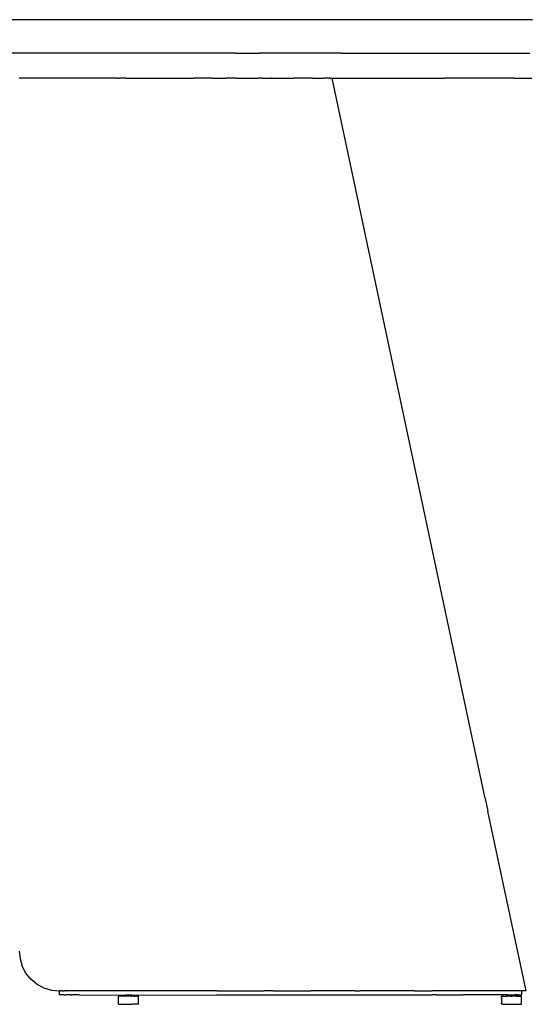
# Model space of a CAD drawing. Extents: x -1328 to 1072, y -1371 to 883.
# Tile 15 of 23: x 292 to 673, y -1371 to -632. Entities that reach past the tile are written whole.
import ezdxf

# ---------------------------------------------------------------- set-up
doc = ezdxf.new("R2010")
doc.units = 0
doc.layers.get('0').update_dxf_attribs({"linetype": 'CONTINUOUS'})

msp = doc.modelspace()

# ---------------------------------------------------------------- linework, layer by layer
for p, q in [((472.03, -631.66), (-727.99, -631.66)), ((576.22, -631.66), (472.03, -631.66)), ((677.24, -631.66), (576.22, -631.66)), ((372.02, -656.66), (-627.98, -656.66)), ((454.71, -656.66), (372.02, -656.66)), ((454.71, -656.66), (472.03, -656.66)), ((534.58, -656.66), (472.03, -656.66)), ((534.58, -656.66), (576.22, -656.66)), ((576.22, -656.66), (608.92, -656.66)), ((608.92, -656.66), (675.18, -656.66)), ((365.82, -675.66), (292.02, -675.66)), ((365.82, -675.66), (366.7, -675.66)), ((372.02, -675.66), (366.7, -675.66)), ((372.02, -675.66), (404.03, -675.66)), ((404.03, -675.66), (422.7, -675.66)), ((431.78, -675.66), (422.7, -675.66)), ((436.71, -675.66), (431.78, -675.66)), ((436.71, -675.66), (447.09, -675.66)), ((447.17, -675.66), (447.09, -675.66)), ((454.91, -675.66), (447.17, -675.66)), ((454.91, -675.66), (456.1, -675.66)), ((456.1, -675.66), (471.82, -675.66)), ((474.33, -675.66), (471.82, -675.66)), ((474.33, -675.66), (474.37, -675.66)), ((474.37, -675.66), (481.02, -675.66)), ((481.17, -675.66), (481.02, -675.66)), ((481.17, -675.66), (487.36, -675.66)), ((487.36, -675.66), (497.92, -675.66)), ((497.92, -675.66), (497.95, -675.66)), ((500.97, -675.66), (497.95, -675.66)), ((512.08, -675.66), (500.97, -675.66)), ((512.08, -675.66), (520.26, -675.66)), ((525.22, -675.66), (520.26, -675.66)), ((525.22, -675.66), (526.71, -675.66)), ((526.71, -675.66), (536.96, -675.66)), ((641.61, -1216.21), (526.71, -675.66)), ((536.96, -675.66), (611.47, -675.66)), ((663.21, -675.66), (611.47, -675.66)), ((663.21, -675.66), (663.24, -675.66)), ((663.24, -675.66), (676.78, -675.66)), ((641.61, -1216.21), (643.62, -1225.66)), ((672.31, -1360.66), (643.62, -1225.66)), ((292.02, -1330.66), (292.59, -1336.46)), ((292.59, -1336.46), (294.27, -1342.05)), ((297, -1347.21), (294.27, -1342.05)), ((300.7, -1351.76), (297, -1347.21)), ((305.23, -1355.52), (300.7, -1351.76)), ((305.23, -1355.52), (310.43, -1358.32)), ((310.43, -1358.32), (316.1, -1360.07)), ((316.1, -1360.07), (322.02, -1360.66)), ((322.02, -1360.66), (322.02, -1363.66)), ((322.27, -1360.66), (322.02, -1360.66)), ((322.27, -1363.66), (322.02, -1363.66)), ((322.27, -1360.66), (322.98, -1360.66)), ((322.98, -1363.66), (322.27, -1363.66)), ((324.08, -1360.66), (322.98, -1360.66)), ((324.08, -1363.66), (322.98, -1363.66)), ((324.08, -1360.66), (325.45, -1360.66)), ((325.48, -1363.66), (324.08, -1363.66)), ((327.02, -1360.66), (325.45, -1360.66)), ((325.48, -1363.66), (327.02, -1363.66)), ((327.02, -1360.66), (327.37, -1360.66)), ((327.98, -1363.66), (327.02, -1363.66)), ((380.14, -1360.66), (327.37, -1360.66)), ((327.98, -1363.66), (328.04, -1363.66)), ((330.04, -1363.66), (328.04, -1363.66)), ((330.08, -1363.66), (330.04, -1363.66)), ((330.08, -1363.66), (331.12, -1363.66)), ((331.12, -1363.66), (331.18, -1363.66)), ((331.98, -1363.66), (331.18, -1363.66)), ((331.98, -1363.66), (332.02, -1363.66)), ((332.87, -1363.66), (332.02, -1363.66)), ((332.87, -1363.66), (332.92, -1363.66)), ((334.62, -1363.66), (332.92, -1363.66)), ((334.66, -1363.66), (334.62, -1363.66)), ((334.7, -1363.66), (334.66, -1363.66)), ((336.91, -1363.66), (334.7, -1363.66)), ((336.91, -1363.66), (371.02, -1363.78)), ((366.57, -1364.66), (366.53, -1364.66)), ((366.53, -1370.25), (366.53, -1364.66)), ((366.62, -1364.66), (366.57, -1364.66)), ((366.79, -1364.66), (366.62, -1364.66)), ((366.85, -1364.66), (366.79, -1364.66)), ((366.89, -1364.66), (366.85, -1364.66)), ((367.18, -1364.66), (366.89, -1364.66)), ((367.27, -1364.66), (367.18, -1364.66)), ((367.33, -1364.66), (367.27, -1364.66)), ((367.73, -1364.66), (367.33, -1364.66)), ((367.85, -1364.66), (367.73, -1364.66)), ((368.42, -1364.66), (367.85, -1364.66)), ((368.58, -1364.66), (368.42, -1364.66)), ((369.25, -1364.66), (368.58, -1364.66)), ((369.43, -1364.66), (369.25, -1364.66)), ((370.19, -1364.66), (369.43, -1364.66)), ((370.39, -1364.66), (370.19, -1364.66)), ((371.02, -1364.66), (370.39, -1364.66)), ((371.02, -1363.66), (371.03, -1363.75)), ((371.02, -1363.78), (371.05, -1363.74)), ((371.03, -1363.75), (371.02, -1363.78)), ((371.02, -1364.66), (371.02, -1363.78)), ((371.08, -1364.66), (371.02, -1364.66)), ((371.08, -1363.75), (371.03, -1363.75)), ((371.05, -1363.74), (371.08, -1363.72)), ((371.08, -1363.72), (371.14, -1363.7)), ((371.08, -1363.75), (371.11, -1363.74)), ((371.22, -1364.61), (371.08, -1364.66)), ((371.22, -1364.66), (371.08, -1364.66)), ((371.11, -1363.74), (371.14, -1363.7)), ((371.14, -1363.7), (371.16, -1363.67)), ((371.14, -1363.7), (371.19, -1363.73)), ((371.19, -1363.66), (371.16, -1363.67)), ((371.19, -1363.73), (371.25, -1363.72)), ((371.25, -1364.59), (371.22, -1364.61)), ((371.26, -1364.66), (371.22, -1364.66)), ((371.25, -1363.72), (371.32, -1363.73)), ((371.28, -1364.59), (371.25, -1364.59)), ((371.31, -1364.66), (371.26, -1364.66)), ((371.31, -1364.58), (371.28, -1364.59)), ((371.31, -1364.58), (371.37, -1364.52)), ((371.5, -1364.66), (371.31, -1364.66)), ((371.38, -1363.7), (371.32, -1363.73)), ((371.49, -1364.48), (371.37, -1364.52)), ((371.45, -1363.7), (371.38, -1363.7)), ((371.48, -1363.67), (371.45, -1363.7)), ((371.53, -1363.66), (371.48, -1363.67)), ((371.55, -1364.37), (371.49, -1364.39)), ((371.49, -1364.39), (371.5, -1364.44)), ((371.5, -1364.44), (371.49, -1364.48)), ((371.56, -1364.66), (371.5, -1364.66)), ((371.53, -1363.66), (371.56, -1363.66)), ((371.56, -1364.34), (371.55, -1364.37)), ((371.56, -1363.66), (371.64, -1363.67)), ((371.61, -1364.31), (371.56, -1364.34)), ((371.62, -1364.66), (371.56, -1364.66)), ((371.88, -1364.66), (371.62, -1364.66)), ((371.67, -1363.69), (371.64, -1363.67)), ((371.67, -1363.69), (371.75, -1363.72)), ((371.9, -1363.66), (371.75, -1363.72)), ((371.95, -1364.66), (371.88, -1364.66)), ((371.9, -1363.66), (371.95, -1363.7)), ((371.95, -1363.7), (372, -1363.7)), ((372.03, -1364.66), (371.95, -1364.66)), ((372, -1363.7), (372.05, -1363.72)), ((372.31, -1364.66), (372.03, -1364.66)), ((372.05, -1363.72), (372.08, -1363.73)), ((372.08, -1363.73), (372.16, -1363.72)), ((372.11, -1363.66), (372.19, -1363.66)), ((372.16, -1363.72), (372.22, -1363.72)), ((372.19, -1363.66), (372.22, -1363.67)), ((372.22, -1363.67), (372.22, -1363.72)), ((372.22, -1363.72), (372.3, -1363.72)), ((372.3, -1363.72), (372.34, -1363.71)), ((372.34, -1364.66), (372.31, -1364.66)), ((372.34, -1363.71), (372.38, -1363.75)), ((372.43, -1364.66), (372.34, -1364.66)), ((372.43, -1363.73), (372.38, -1363.75)), ((372.43, -1363.73), (372.46, -1363.74)), ((372.54, -1364.66), (372.43, -1364.66)), ((372.46, -1363.74), (372.5, -1363.78)), ((372.46, -1363.74), (372.53, -1363.76)), ((372.56, -1363.8), (372.5, -1363.78)), ((372.53, -1363.76), (372.6, -1363.78)), ((372.88, -1364.66), (372.54, -1364.66)), ((372.62, -1363.78), (372.56, -1363.8)), ((372.6, -1363.78), (372.62, -1363.75)), ((372.68, -1363.77), (372.62, -1363.75)), ((372.66, -1363.79), (372.62, -1363.78)), ((372.68, -1363.77), (372.66, -1363.79)), ((372.68, -1363.77), (372.73, -1363.71)), ((372.74, -1363.75), (372.68, -1363.77)), ((372.73, -1363.71), (372.77, -1363.66)), ((372.74, -1363.75), (372.8, -1363.76)), ((372.77, -1363.66), (372.86, -1363.66)), ((372.8, -1363.76), (372.84, -1363.78)), ((372.89, -1363.76), (372.84, -1363.78)), ((372.86, -1363.66), (372.9, -1363.68)), ((372.98, -1364.66), (372.88, -1364.66)), ((372.89, -1363.76), (372.92, -1363.77)), ((372.9, -1363.68), (372.95, -1363.67)), ((372.98, -1363.75), (372.92, -1363.77)), ((372.95, -1363.67), (372.98, -1363.69)), ((372.98, -1363.69), (372.98, -1363.75)), ((372.98, -1363.69), (373.03, -1363.69)), ((373.45, -1364.66), (372.98, -1364.66)), ((373.06, -1363.73), (373.03, -1363.69)), ((373.12, -1363.72), (373.06, -1363.73)), ((373.12, -1363.72), (373.27, -1363.75)), ((373.33, -1363.71), (373.27, -1363.75)), ((373.32, -1363.8), (373.27, -1363.75)), ((373.37, -1363.78), (373.32, -1363.8)), ((373.33, -1363.71), (373.36, -1363.75)), ((373.38, -1363.71), (373.36, -1363.75)), ((373.44, -1363.74), (373.37, -1363.78)), ((373.38, -1363.71), (373.43, -1363.69)), ((373.43, -1363.69), (373.49, -1363.72)), ((373.44, -1363.74), (373.49, -1363.72)), ((373.57, -1364.66), (373.45, -1364.66)), ((373.49, -1363.72), (373.53, -1363.71)), ((373.57, -1363.72), (373.49, -1363.72)), ((373.53, -1363.71), (373.59, -1363.66)), ((373.62, -1363.73), (373.57, -1363.72)), ((374.17, -1364.66), (373.57, -1364.66)), ((373.59, -1363.66), (373.7, -1363.68)), ((373.62, -1363.73), (373.68, -1363.73)), ((373.68, -1363.73), (373.71, -1363.81)), ((373.7, -1363.68), (373.78, -1363.7)), ((373.79, -1363.78), (373.71, -1363.81)), ((373.78, -1363.7), (373.86, -1363.69)), ((373.81, -1363.82), (373.79, -1363.78)), ((373.88, -1363.8), (373.81, -1363.82)), ((373.86, -1363.69), (373.89, -1363.69)), ((373.96, -1363.75), (373.88, -1363.8)), ((373.89, -1363.69), (373.94, -1363.72)), ((373.94, -1363.72), (373.99, -1363.74)), ((373.96, -1363.75), (373.99, -1363.74)), ((373.99, -1363.74), (374.02, -1363.75)), ((374.07, -1363.75), (374.02, -1363.75)), ((374.11, -1363.77), (374.07, -1363.75)), ((374.16, -1363.78), (374.11, -1363.77)), ((374.23, -1363.76), (374.16, -1363.78)), ((374.28, -1364.66), (374.17, -1364.66)), ((374.26, -1363.76), (374.23, -1363.76)), ((374.31, -1363.7), (374.26, -1363.76)), ((374.6, -1364.66), (374.28, -1364.66)), ((374.31, -1363.7), (374.37, -1363.72)), ((374.37, -1363.72), (374.41, -1363.73)), ((374.46, -1363.69), (374.41, -1363.73)), ((374.46, -1363.66), (374.52, -1363.68)), ((374.46, -1363.66), (374.46, -1363.69)), ((374.52, -1363.68), (374.55, -1363.66)), ((374.55, -1363.66), (374.59, -1363.66)), ((374.59, -1363.66), (374.65, -1363.68)), ((374.67, -1364.66), (374.6, -1364.66)), ((374.65, -1363.68), (374.73, -1363.67)), ((374.77, -1364.66), (374.67, -1364.66)), ((374.73, -1363.67), (374.78, -1363.72)), ((374.82, -1364.66), (374.77, -1364.66)), ((374.78, -1363.72), (374.83, -1363.7)), ((374.88, -1364.66), (374.82, -1364.66)), ((374.83, -1363.7), (374.94, -1363.7)), ((374.88, -1364.66), (374.98, -1364.66)), ((374.94, -1363.7), (374.96, -1363.66)), ((374.96, -1363.66), (375.03, -1363.68)), ((375.08, -1364.66), (374.98, -1364.66)), ((375.03, -1363.68), (375.12, -1363.67)), ((375.17, -1364.66), (375.08, -1364.66)), ((375.18, -1363.66), (375.12, -1363.67)), ((375.12, -1363.67), (375.15, -1363.72)), ((375.21, -1363.72), (375.15, -1363.72)), ((375.25, -1364.66), (375.17, -1364.66)), ((375.18, -1363.66), (375.27, -1363.66)), ((375.27, -1363.71), (375.21, -1363.72)), ((375.34, -1364.66), (375.25, -1364.66)), ((375.36, -1363.69), (375.27, -1363.71)), ((375.44, -1364.66), (375.34, -1364.66)), ((375.36, -1363.69), (375.39, -1363.69)), ((375.39, -1363.69), (375.44, -1363.7)), ((375.44, -1363.7), (375.48, -1363.72)), ((375.73, -1364.66), (375.44, -1364.66)), ((375.48, -1363.72), (375.59, -1363.76)), ((375.66, -1363.69), (375.59, -1363.76)), ((375.76, -1363.72), (375.66, -1363.69)), ((375.77, -1364.66), (375.73, -1364.66)), ((375.82, -1363.74), (375.76, -1363.72)), ((375.86, -1364.66), (375.77, -1364.66)), ((375.86, -1363.73), (375.82, -1363.74)), ((375.86, -1363.73), (375.91, -1363.77)), ((375.95, -1364.66), (375.86, -1364.66)), ((375.91, -1363.77), (375.94, -1363.78)), ((375.94, -1363.78), (375.99, -1363.8)), ((375.95, -1364.66), (376.23, -1364.66)), ((376.06, -1363.75), (375.99, -1363.8)), ((376.09, -1363.75), (376.06, -1363.75)), ((376.14, -1363.78), (376.09, -1363.75)), ((376.17, -1363.79), (376.14, -1363.78)), ((376.17, -1363.79), (376.24, -1363.82)), ((376.3, -1364.66), (376.23, -1364.66)), ((376.24, -1363.82), (376.29, -1363.78)), ((376.29, -1363.78), (376.34, -1363.81)), ((376.37, -1364.66), (376.3, -1364.66)), ((376.34, -1363.81), (376.38, -1363.82)), ((376.59, -1364.66), (376.37, -1364.66)), ((376.38, -1363.82), (376.43, -1363.81)), ((376.48, -1363.79), (376.43, -1363.81)), ((376.43, -1363.81), (376.48, -1363.84)), ((376.43, -1363.81), (376.43, -1363.87)), ((376.43, -1363.87), (376.47, -1363.91)), ((376.47, -1363.66), (376.46, -1363.72)), ((376.48, -1363.69), (376.46, -1363.72)), ((376.48, -1363.69), (376.46, -1363.75)), ((376.46, -1363.72), (376.46, -1363.75)), ((376.46, -1363.75), (376.48, -1363.79)), ((376.47, -1363.91), (376.48, -1363.94)), ((376.47, -1363.91), (376.54, -1363.94)), ((376.49, -1363.66), (376.48, -1363.69)), ((376.48, -1363.84), (440.02, -1363.66)), ((376.48, -1363.79), (376.48, -1363.84)), ((376.48, -1363.94), (376.52, -1363.97)), ((376.55, -1363.66), (376.49, -1363.66)), ((376.52, -1363.97), (376.52, -1364.02)), ((376.52, -1364.02), (376.54, -1364.06)), ((376.61, -1363.95), (376.54, -1363.94)), ((376.54, -1364.06), (376.6, -1364.07)), ((376.64, -1364.66), (376.59, -1364.66)), ((376.6, -1364.07), (376.66, -1364.08)), ((376.63, -1363.97), (376.61, -1363.95)), ((376.63, -1363.97), (376.7, -1363.97)), ((376.69, -1364.66), (376.64, -1364.66)), ((376.66, -1364.08), (376.7, -1364.07)), ((376.74, -1364.66), (376.69, -1364.66)), ((376.75, -1364), (376.7, -1363.97)), ((376.82, -1364.66), (376.74, -1364.66)), ((376.75, -1364), (376.78, -1364.04)), ((376.75, -1364.09), (376.8, -1364.14)), ((376.78, -1364.04), (376.8, -1364.06)), ((376.8, -1364.06), (376.83, -1364.11)), ((376.8, -1364.14), (376.88, -1364.17)), ((376.88, -1364.66), (376.82, -1364.66)), ((376.89, -1364.08), (376.83, -1364.11)), ((376.93, -1364.22), (376.88, -1364.17)), ((377.01, -1364.66), (376.88, -1364.66)), ((376.91, -1364.12), (376.89, -1364.08)), ((376.96, -1364.13), (376.91, -1364.12)), ((376.96, -1364.19), (376.93, -1364.22)), ((376.96, -1364.13), (377.02, -1364.16)), ((376.97, -1364.23), (376.96, -1364.19)), ((376.98, -1364.33), (376.96, -1364.42)), ((376.96, -1364.42), (377.01, -1364.66)), ((377.02, -1364.25), (376.97, -1364.23)), ((376.99, -1364.28), (376.98, -1364.33)), ((377.02, -1364.25), (376.99, -1364.28)), ((377.04, -1364.66), (377.01, -1364.66)), ((377.02, -1364.16), (377.02, -1364.25)), ((377.85, -1364.66), (377.04, -1364.66)), ((377.91, -1364.66), (377.85, -1364.66)), ((378, -1364.66), (377.91, -1364.66)), ((378.05, -1364.66), (378, -1364.66)), ((378.15, -1364.66), (378.05, -1364.66)), ((378.25, -1364.66), (378.15, -1364.66)), ((378.34, -1364.66), (378.25, -1364.66)), ((378.34, -1364.66), (378.74, -1364.66)), ((378.79, -1364.66), (378.74, -1364.66)), ((378.97, -1364.66), (378.79, -1364.66)), ((379.05, -1364.66), (378.97, -1364.66)), ((379.22, -1364.66), (379.05, -1364.66)), ((379.62, -1364.66), (379.22, -1364.66)), ((379.77, -1364.66), (379.62, -1364.66)), ((379.99, -1364.66), (379.77, -1364.66)), ((380.32, -1364.66), (379.99, -1364.66)), ((408.61, -1360.66), (380.14, -1360.66)), ((380.32, -1364.66), (380.44, -1364.66)), ((380.44, -1364.66), (380.5, -1364.66)), ((380.5, -1364.66), (380.61, -1364.66)), ((380.61, -1364.66), (380.86, -1364.66)), ((380.96, -1364.66), (380.86, -1364.66)), ((381, -1364.66), (380.96, -1364.66)), ((381.08, -1364.66), (381, -1364.66)), ((381.25, -1364.66), (381.08, -1364.66)), ((381.31, -1364.66), (381.25, -1364.66)), ((381.38, -1364.66), (381.31, -1364.66)), ((381.47, -1364.66), (381.38, -1364.66)), ((381.52, -1364.66), (381.47, -1364.66)), ((381.52, -1370.66), (381.52, -1364.66)), ((440.02, -1360.66), (408.61, -1360.66)), ((440.33, -1360.66), (440.02, -1360.66)), ((440.02, -1363.66), (475.84, -1363.66)), ((440.33, -1360.66), (475.84, -1360.66)), ((482.34, -1360.66), (475.84, -1360.66)), ((475.84, -1363.66), (510.79, -1363.66)), ((482.34, -1360.66), (503.96, -1360.66)), ((503.96, -1360.66), (510.79, -1360.66)), ((525.79, -1360.66), (510.79, -1360.66)), ((510.79, -1363.66), (543.98, -1363.66)), ((543.98, -1360.66), (525.79, -1360.66)), ((543.98, -1360.66), (547.5, -1360.66)), ((543.98, -1363.66), (574.62, -1363.66)), ((568.64, -1360.66), (547.5, -1360.66)), ((574.62, -1360.66), (568.64, -1360.66)), ((588.66, -1360.66), (574.62, -1360.66)), ((574.62, -1363.66), (601.95, -1363.66)), ((588.66, -1360.66), (601.95, -1360.66)), ((607.03, -1360.66), (601.95, -1360.66)), ((601.95, -1363.66), (602.15, -1363.66)), ((604.85, -1363.66), (602.15, -1363.66)), ((604.85, -1363.66), (604.88, -1363.66)), ((604.88, -1363.66), (609.72, -1363.66)), ((623.3, -1360.66), (607.03, -1360.66)), ((609.72, -1363.66), (609.76, -1363.66)), ((609.76, -1363.66), (625.29, -1363.66)), ((625.29, -1360.66), (623.3, -1360.66)), ((637.18, -1360.66), (625.29, -1360.66)), ((644.06, -1363.66), (625.29, -1363.66)), ((644.06, -1360.66), (637.18, -1360.66)), ((648.57, -1360.66), (644.06, -1360.66)), ((657.81, -1363.66), (644.06, -1363.66)), ((657.52, -1360.66), (648.57, -1360.66)), ((654.05, -1366.73), (654.02, -1364.66)), ((654.02, -1364.66), (654.05, -1364.66)), ((654.05, -1364.66), (654.11, -1364.66)), ((654.05, -1366.73), (654.05, -1364.66)), ((654.05, -1368.48), (654.05, -1366.73)), ((654.19, -1364.66), (654.11, -1364.66)), ((654.24, -1364.66), (654.19, -1364.66)), ((654.37, -1364.66), (654.24, -1364.66)), ((654.52, -1364.66), (654.37, -1364.66)), ((654.79, -1364.66), (654.52, -1364.66)), ((655.02, -1364.66), (654.79, -1364.66)), ((655.02, -1364.66), (655.67, -1364.66)), ((655.67, -1364.66), (656.45, -1364.66)), ((656.45, -1364.66), (657.35, -1364.66)), ((657.35, -1364.66), (658.35, -1364.66)), ((657.81, -1360.66), (657.52, -1360.66)), ((666.2, -1360.66), (657.81, -1360.66)), ((657.81, -1363.66), (658.29, -1363.66)), ((658.53, -1363.66), (658.29, -1363.66)), ((658.29, -1363.66), (658.52, -1363.72)), ((658.52, -1364.66), (658.35, -1364.66)), ((658.58, -1363.66), (658.52, -1363.69)), ((658.59, -1363.69), (658.52, -1363.72)), ((658.52, -1363.69), (658.52, -1363.72)), ((658.52, -1363.72), (658.57, -1363.75)), ((658.52, -1363.72), (658.58, -1363.72)), ((658.52, -1363.72), (658.55, -1363.74)), ((658.55, -1364.21), (658.52, -1364.66)), ((658.58, -1364.66), (658.52, -1364.66)), ((658.59, -1363.69), (658.53, -1363.66)), ((658.55, -1363.74), (658.58, -1363.78)), ((658.57, -1363.88), (658.55, -1364.17)), ((658.55, -1364.17), (658.55, -1364.21)), ((658.57, -1363.75), (658.58, -1363.78)), ((658.57, -1363.75), (658.6, -1363.78)), ((658.58, -1363.84), (658.57, -1363.88)), ((658.58, -1363.72), (658.62, -1363.66)), ((658.58, -1363.84), (658.58, -1363.78)), ((658.76, -1364.66), (658.58, -1364.66)), ((658.63, -1363.69), (658.59, -1363.69)), ((658.6, -1363.78), (658.66, -1363.77)), ((658.63, -1363.69), (658.66, -1363.77)), ((658.66, -1363.77), (658.71, -1363.76)), ((658.71, -1363.76), (658.74, -1363.75)), ((658.74, -1363.75), (658.81, -1363.74)), ((658.8, -1363.79), (658.74, -1363.75)), ((658.8, -1364.62), (658.76, -1364.66)), ((658.8, -1363.79), (658.9, -1363.77)), ((658.86, -1364.61), (658.8, -1364.62)), ((658.81, -1363.74), (658.86, -1363.7)), ((658.91, -1363.66), (658.86, -1363.7)), ((658.86, -1363.7), (658.9, -1363.73)), ((658.89, -1364.61), (658.86, -1364.61)), ((658.97, -1364.66), (658.89, -1364.61)), ((658.9, -1363.73), (658.96, -1363.73)), ((658.9, -1363.77), (658.94, -1363.77)), ((658.93, -1363.71), (658.91, -1363.66)), ((658.96, -1363.73), (658.93, -1363.71)), ((658.94, -1363.77), (658.96, -1363.73)), ((658.96, -1363.73), (659.02, -1363.72)), ((659.04, -1364.66), (658.97, -1364.66)), ((659.02, -1363.72), (659.05, -1363.75)), ((659.08, -1364.66), (659.04, -1364.66)), ((659.05, -1363.75), (659.11, -1363.73)), ((659.05, -1363.75), (659.1, -1363.79)), ((659.2, -1364.61), (659.08, -1364.66)), ((659.1, -1363.79), (659.13, -1363.8)), ((659.15, -1363.7), (659.11, -1363.73)), ((659.13, -1363.8), (659.18, -1363.79)), ((659.17, -1363.66), (659.15, -1363.7)), ((659.15, -1363.7), (659.18, -1363.74)), ((659.17, -1363.66), (659.27, -1363.66)), ((659.25, -1363.75), (659.18, -1363.74)), ((659.18, -1363.79), (659.24, -1363.8)), ((659.45, -1364.66), (659.2, -1364.61)), ((659.24, -1363.8), (659.27, -1363.78)), ((659.25, -1363.75), (659.31, -1363.77)), ((659.27, -1363.66), (659.3, -1363.66)), ((659.27, -1363.78), (659.33, -1363.78)), ((659.3, -1363.66), (659.32, -1363.69)), ((659.31, -1363.77), (659.35, -1363.75)), ((659.32, -1363.69), (659.39, -1363.69)), ((659.33, -1363.78), (659.35, -1363.75)), ((659.35, -1363.75), (659.38, -1363.72)), ((659.38, -1363.72), (659.39, -1363.69)), ((659.39, -1363.69), (659.43, -1363.72)), ((659.46, -1363.75), (659.43, -1363.72)), ((659.93, -1364.66), (659.45, -1364.66)), ((659.46, -1363.75), (659.51, -1363.73)), ((659.55, -1363.75), (659.51, -1363.73)), ((659.51, -1363.73), (659.56, -1363.79)), ((659.56, -1363.69), (659.55, -1363.75)), ((659.55, -1363.75), (659.59, -1363.76)), ((659.62, -1363.66), (659.56, -1363.69)), ((659.56, -1363.79), (659.62, -1363.77)), ((659.59, -1363.76), (659.65, -1363.78)), ((659.65, -1363.71), (659.62, -1363.66)), ((659.62, -1363.77), (659.65, -1363.78)), ((659.69, -1363.7), (659.65, -1363.71)), ((659.65, -1363.78), (659.71, -1363.75)), ((659.65, -1363.78), (659.72, -1363.8)), ((659.72, -1363.69), (659.69, -1363.7)), ((659.71, -1363.75), (659.76, -1363.75)), ((659.75, -1363.7), (659.72, -1363.69)), ((659.72, -1363.8), (659.77, -1363.81)), ((659.76, -1363.75), (659.75, -1363.7)), ((659.81, -1363.77), (659.76, -1363.75)), ((659.77, -1363.81), (659.81, -1363.83)), ((659.84, -1363.76), (659.81, -1363.77)), ((659.81, -1363.83), (659.87, -1363.84)), ((659.84, -1363.76), (659.91, -1363.73)), ((659.86, -1363.74), (659.84, -1363.76)), ((659.89, -1363.71), (659.86, -1363.74)), ((659.87, -1363.84), (659.9, -1363.8)), ((659.89, -1363.66), (659.96, -1363.68)), ((659.89, -1363.66), (659.89, -1363.71)), ((659.91, -1363.73), (659.9, -1363.8)), ((659.98, -1363.72), (659.91, -1363.73)), ((660.48, -1364.66), (659.93, -1364.66)), ((659.96, -1363.68), (659.94, -1363.66)), ((659.96, -1363.68), (659.98, -1363.72)), ((660.02, -1363.69), (659.96, -1363.68)), ((660.02, -1363.69), (659.98, -1363.72)), ((660.02, -1363.69), (660.06, -1363.73)), ((660.08, -1363.69), (660.02, -1363.69)), ((660.06, -1363.73), (660.1, -1363.73)), ((660.12, -1363.66), (660.08, -1363.69)), ((660.1, -1363.73), (660.15, -1363.72)), ((660.1, -1363.73), (660.12, -1363.78)), ((660.17, -1363.67), (660.12, -1363.66)), ((660.15, -1363.82), (660.12, -1363.78)), ((660.16, -1363.77), (660.15, -1363.72)), ((660.15, -1363.72), (660.24, -1363.75)), ((660.22, -1363.78), (660.15, -1363.82)), ((660.22, -1363.78), (660.16, -1363.77)), ((660.21, -1363.7), (660.17, -1363.67)), ((660.24, -1363.75), (660.21, -1363.7)), ((660.26, -1363.79), (660.22, -1363.78)), ((660.24, -1363.75), (660.33, -1363.74)), ((660.26, -1363.79), (660.24, -1363.75)), ((660.33, -1363.77), (660.26, -1363.79)), ((660.29, -1363.8), (660.26, -1363.79)), ((660.33, -1363.77), (660.29, -1363.8)), ((660.33, -1363.74), (660.37, -1363.71)), ((660.41, -1363.8), (660.33, -1363.77)), ((660.37, -1363.71), (660.4, -1363.7)), ((660.4, -1363.7), (660.39, -1363.66)), ((660.39, -1363.66), (660.5, -1363.72)), ((660.44, -1363.75), (660.41, -1363.8)), ((660.5, -1363.72), (660.44, -1363.75)), ((660.52, -1364.66), (660.48, -1364.66)), ((660.5, -1363.72), (660.54, -1363.77)), ((660.5, -1363.79), (660.5, -1363.72)), ((660.5, -1363.72), (660.61, -1363.73)), ((660.55, -1363.8), (660.5, -1363.79)), ((660.55, -1364.66), (660.52, -1364.66)), ((660.54, -1363.77), (660.59, -1363.78)), ((660.61, -1363.81), (660.55, -1363.8)), ((660.55, -1364.66), (661.03, -1364.66)), ((660.59, -1363.78), (660.63, -1363.75)), ((660.62, -1363.66), (660.61, -1363.73)), ((660.67, -1363.84), (660.61, -1363.81)), ((660.68, -1363.66), (660.62, -1363.66)), ((660.63, -1363.75), (660.67, -1363.8)), ((660.67, -1363.8), (660.73, -1363.77)), ((660.72, -1363.81), (660.67, -1363.8)), ((660.72, -1363.81), (660.67, -1363.84)), ((660.79, -1363.71), (660.68, -1363.66)), ((660.73, -1363.86), (660.72, -1363.81)), ((660.73, -1363.77), (660.79, -1363.83)), ((660.73, -1363.77), (660.82, -1363.82)), ((660.79, -1363.83), (660.73, -1363.86)), ((660.83, -1363.66), (660.79, -1363.71)), ((660.86, -1363.8), (660.79, -1363.83)), ((660.86, -1363.86), (660.82, -1363.82)), ((660.87, -1363.69), (660.83, -1363.66)), ((660.86, -1363.8), (660.9, -1363.76)), ((660.93, -1363.83), (660.86, -1363.8)), ((660.93, -1363.83), (660.86, -1363.86)), ((660.92, -1363.71), (660.87, -1363.69)), ((660.9, -1363.76), (660.95, -1363.78)), ((661, -1363.7), (660.92, -1363.71)), ((660.95, -1363.78), (660.93, -1363.83)), ((661.01, -1363.75), (660.95, -1363.78)), ((661, -1363.7), (661.02, -1363.7)), ((661.01, -1363.75), (661.02, -1363.7)), ((661.09, -1363.77), (661.01, -1363.75)), ((661.02, -1363.7), (661.04, -1363.66)), ((661.06, -1364.66), (661.03, -1364.66)), ((661.04, -1363.66), (661.08, -1363.66)), ((661.11, -1364.66), (661.06, -1364.66)), ((661.08, -1363.66), (661.13, -1363.68)), ((661.14, -1363.76), (661.09, -1363.77)), ((661.11, -1364.66), (661.25, -1364.66)), ((661.13, -1363.68), (661.16, -1363.66)), ((661.13, -1363.68), (661.2, -1363.7)), ((661.2, -1363.7), (661.14, -1363.76)), ((661.24, -1363.8), (661.14, -1363.76)), ((661.22, -1363.66), (661.16, -1363.66)), ((661.2, -1363.7), (661.25, -1363.66)), ((661.22, -1363.66), (661.25, -1363.66)), ((661.25, -1363.84), (661.24, -1363.8)), ((661.29, -1363.68), (661.25, -1363.66)), ((661.25, -1363.84), (661.31, -1363.85)), ((661.25, -1364.66), (661.63, -1364.66)), ((661.33, -1363.66), (661.29, -1363.68)), ((661.37, -1363.82), (661.31, -1363.85)), ((661.33, -1363.66), (661.39, -1363.66)), ((661.44, -1363.8), (661.37, -1363.82)), ((661.39, -1363.66), (661.43, -1363.66)), ((661.43, -1363.66), (661.48, -1363.66)), ((661.44, -1363.8), (661.48, -1363.81)), ((661.51, -1363.68), (661.48, -1363.66)), ((661.51, -1363.77), (661.48, -1363.81)), ((661.53, -1363.71), (661.51, -1363.68)), ((661.56, -1363.71), (661.51, -1363.68)), ((661.51, -1363.77), (661.53, -1363.78)), ((661.56, -1363.71), (661.53, -1363.71)), ((661.53, -1363.78), (661.56, -1363.83)), ((661.62, -1363.7), (661.56, -1363.71)), ((661.56, -1363.83), (661.61, -1363.84)), ((661.61, -1363.84), (661.68, -1363.81)), ((661.62, -1363.7), (661.65, -1363.71)), ((661.69, -1364.63), (661.63, -1364.66)), ((661.66, -1364.64), (661.63, -1364.66)), ((661.7, -1363.68), (661.65, -1363.71)), ((661.65, -1363.71), (661.73, -1363.74)), ((661.71, -1364.66), (661.66, -1364.64)), ((661.68, -1363.81), (661.72, -1363.86)), ((661.71, -1364.66), (661.69, -1364.63)), ((661.71, -1363.66), (661.7, -1363.68)), ((661.71, -1363.66), (661.76, -1363.7)), ((662.24, -1364.66), (661.71, -1364.66)), ((661.79, -1363.87), (661.72, -1363.86)), ((661.73, -1363.74), (661.76, -1363.7)), ((661.76, -1363.7), (661.8, -1363.7)), ((661.79, -1363.87), (661.86, -1363.89)), ((661.8, -1363.7), (661.84, -1363.73)), ((661.84, -1363.73), (661.88, -1363.74)), ((661.84, -1363.73), (661.92, -1363.73)), ((661.86, -1363.89), (661.93, -1363.88)), ((661.88, -1363.74), (661.92, -1363.73)), ((661.92, -1363.73), (661.97, -1363.69)), ((661.98, -1363.84), (661.93, -1363.88)), ((661.97, -1363.66), (661.97, -1363.69)), ((661.97, -1363.66), (661.98, -1363.72)), ((661.97, -1363.69), (662.02, -1363.75)), ((661.97, -1363.69), (661.98, -1363.72)), ((661.98, -1363.72), (662.05, -1363.74)), ((662.02, -1363.85), (661.98, -1363.84)), ((662.06, -1363.72), (662.02, -1363.75)), ((662.07, -1363.81), (662.02, -1363.85)), ((662.1, -1363.72), (662.05, -1363.74)), ((662.1, -1363.72), (662.06, -1363.72)), ((662.07, -1363.81), (662.12, -1363.85)), ((662.15, -1363.7), (662.1, -1363.72)), ((662.15, -1363.83), (662.12, -1363.85)), ((662.19, -1363.71), (662.15, -1363.7)), ((662.2, -1363.87), (662.15, -1363.83)), ((662.19, -1363.71), (662.26, -1363.71)), ((662.19, -1363.71), (662.21, -1363.77)), ((662.24, -1363.85), (662.2, -1363.87)), ((662.21, -1363.77), (662.28, -1363.74)), ((662.3, -1363.87), (662.24, -1363.85)), ((662.26, -1364.64), (662.24, -1364.66)), ((662.31, -1364.66), (662.24, -1364.66)), ((662.28, -1363.66), (662.26, -1363.71)), ((662.31, -1364.66), (662.26, -1364.64)), ((662.32, -1363.68), (662.28, -1363.66)), ((662.28, -1363.74), (662.36, -1363.77)), ((662.36, -1363.82), (662.3, -1363.87)), ((662.37, -1364.66), (662.31, -1364.66)), ((662.37, -1363.72), (662.32, -1363.68)), ((662.36, -1363.77), (662.37, -1363.72)), ((662.4, -1363.83), (662.36, -1363.82)), ((662.43, -1363.72), (662.37, -1363.72)), ((662.83, -1364.64), (662.37, -1364.66)), ((662.81, -1364.66), (662.37, -1364.66)), ((662.44, -1363.86), (662.4, -1363.83)), ((662.43, -1363.72), (662.48, -1363.69)), ((662.44, -1363.86), (662.49, -1363.86)), ((662.48, -1363.69), (662.5, -1363.72)), ((662.56, -1363.88), (662.49, -1363.86)), ((662.54, -1363.71), (662.5, -1363.72)), ((662.65, -1363.74), (662.54, -1363.71)), ((662.59, -1363.84), (662.56, -1363.88)), ((662.61, -1363.88), (662.59, -1363.84)), ((662.61, -1363.88), (662.65, -1363.92)), ((662.65, -1363.74), (662.75, -1363.71)), ((662.74, -1363.77), (662.65, -1363.74)), ((662.67, -1363.93), (662.65, -1363.92)), ((662.72, -1363.96), (662.67, -1363.93)), ((662.77, -1363.99), (662.72, -1363.96)), ((662.74, -1363.77), (662.79, -1363.79)), ((662.75, -1363.71), (662.76, -1363.66)), ((662.82, -1363.75), (662.75, -1363.71)), ((662.76, -1363.66), (662.85, -1363.72)), ((662.84, -1363.94), (662.77, -1363.99)), ((662.79, -1363.79), (662.82, -1363.75)), ((662.85, -1364.66), (662.81, -1364.66)), ((662.82, -1363.75), (662.85, -1363.72)), ((662.82, -1363.75), (662.85, -1363.75)), ((662.88, -1364.66), (662.83, -1364.64)), ((662.87, -1363.94), (662.84, -1363.94)), ((662.85, -1363.72), (662.9, -1363.66)), ((662.85, -1363.75), (662.9, -1363.72)), ((662.85, -1363.72), (662.9, -1363.72)), ((662.88, -1364.66), (662.85, -1364.66)), ((662.87, -1363.94), (662.91, -1363.91)), ((663.06, -1364.66), (662.88, -1364.66)), ((662.9, -1363.66), (662.97, -1363.69)), ((662.97, -1363.69), (662.9, -1363.72)), ((662.9, -1363.72), (662.94, -1363.76)), ((662.91, -1363.91), (663, -1363.91)), ((662.94, -1363.76), (662.97, -1363.79)), ((663.01, -1363.66), (662.97, -1363.69)), ((663.02, -1363.8), (662.97, -1363.79)), ((663, -1363.91), (663.01, -1363.86)), ((663.01, -1363.66), (663.07, -1363.66)), ((663.01, -1363.86), (663.05, -1363.88)), ((663.02, -1363.8), (663.05, -1363.77)), ((663.05, -1363.77), (663.13, -1363.8)), ((663.05, -1363.88), (663.26, -1363.89)), ((663.33, -1364.66), (663.06, -1364.66)), ((663.07, -1363.66), (663.11, -1363.66)), ((663.11, -1363.66), (663.21, -1363.66)), ((663.13, -1363.8), (663.14, -1363.74)), ((663.14, -1363.74), (663.23, -1363.71)), ((663.23, -1363.71), (663.21, -1363.66)), ((663.27, -1363.7), (663.23, -1363.71)), ((663.26, -1363.89), (663.3, -1363.93)), ((663.27, -1363.7), (663.27, -1363.75)), ((663.33, -1363.74), (663.27, -1363.75)), ((663.3, -1363.93), (663.38, -1363.9)), ((663.37, -1363.71), (663.33, -1363.74)), ((663.35, -1364.66), (663.33, -1364.66)), ((663.39, -1364.66), (663.35, -1364.66)), ((663.37, -1363.71), (663.43, -1363.73)), ((663.38, -1363.9), (663.42, -1363.94)), ((663.77, -1364.66), (663.39, -1364.66)), ((663.46, -1363.91), (663.42, -1363.94)), ((663.43, -1363.73), (663.51, -1363.66)), ((663.56, -1363.72), (663.43, -1363.73)), ((663.46, -1363.91), (663.51, -1363.97)), ((663.51, -1363.66), (663.55, -1363.69)), ((663.51, -1363.97), (663.56, -1363.97)), ((663.55, -1363.69), (663.65, -1363.71)), ((663.63, -1363.73), (663.56, -1363.72)), ((663.56, -1363.97), (663.6, -1364)), ((663.6, -1364), (663.64, -1363.99)), ((663.65, -1363.71), (663.63, -1363.73)), ((663.64, -1363.99), (663.66, -1363.96)), ((663.7, -1363.7), (663.65, -1363.71)), ((663.66, -1363.96), (663.72, -1363.95)), ((663.7, -1363.7), (663.73, -1363.66)), ((663.72, -1363.95), (663.73, -1363.91)), ((663.73, -1363.66), (663.78, -1363.69)), ((663.73, -1363.91), (663.8, -1363.94)), ((663.82, -1364.66), (663.77, -1364.66)), ((663.8, -1363.66), (663.78, -1363.69)), ((663.81, -1363.72), (663.78, -1363.69)), ((663.85, -1363.66), (663.8, -1363.66)), ((663.8, -1363.94), (663.81, -1363.99)), ((663.87, -1363.71), (663.81, -1363.72)), ((663.81, -1363.99), (663.86, -1363.98)), ((663.95, -1364.66), (663.82, -1364.66)), ((663.87, -1363.71), (663.85, -1363.66)), ((663.86, -1363.98), (663.91, -1364.02)), ((663.94, -1363.69), (663.87, -1363.71)), ((663.91, -1364.02), (663.97, -1363.99)), ((663.92, -1363.87), (663.98, -1363.91)), ((663.92, -1363.87), (663.94, -1363.93)), ((663.97, -1363.66), (663.94, -1363.69)), ((663.94, -1363.69), (664, -1363.66)), ((663.94, -1363.69), (663.95, -1363.75)), ((663.95, -1363.75), (663.94, -1363.81)), ((663.94, -1363.81), (663.94, -1363.84)), ((663.94, -1363.84), (663.98, -1363.87)), ((663.94, -1363.84), (663.94, -1363.9)), ((663.94, -1363.9), (663.94, -1363.93)), ((663.94, -1363.93), (664.01, -1363.95)), ((663.94, -1363.93), (663.96, -1363.96)), ((664.13, -1364.66), (663.95, -1364.66)), ((663.96, -1363.96), (664.01, -1363.95)), ((663.97, -1363.99), (664.01, -1363.95)), ((663.98, -1363.87), (663.98, -1363.91)), ((663.98, -1363.91), (664.01, -1363.95)), ((664, -1363.66), (664.04, -1363.66)), ((664.01, -1363.95), (664.05, -1363.97)), ((664.01, -1363.95), (664.05, -1364)), ((665.75, -1363.66), (664.04, -1363.66)), ((664.05, -1363.97), (664.05, -1364)), ((664.05, -1364), (664.11, -1363.98)), ((664.1, -1364.01), (664.05, -1364)), ((664.1, -1364.01), (664.14, -1364.04)), ((664.1, -1364.01), (664.16, -1364.01)), ((664.16, -1364.01), (664.11, -1363.98)), ((664.16, -1364.66), (664.13, -1364.66)), ((664.14, -1364.04), (664.22, -1364.05)), ((664.16, -1364.01), (664.2, -1364)), ((664.4, -1364.66), (664.16, -1364.66)), ((664.25, -1364.03), (664.2, -1364)), ((664.2, -1364.1), (664.24, -1364.07)), ((664.22, -1364.12), (664.2, -1364.1)), ((664.22, -1364.05), (664.24, -1364.07)), ((664.27, -1364.12), (664.22, -1364.12)), ((664.25, -1364.03), (664.24, -1364.07)), ((664.24, -1364.07), (664.29, -1364.09)), ((664.27, -1364.12), (664.24, -1364.07)), ((664.25, -1364.03), (665.75, -1363.66)), ((664.27, -1364.12), (664.32, -1364.11)), ((664.27, -1364.12), (664.28, -1364.16)), ((664.28, -1364.16), (664.33, -1364.14)), ((664.29, -1364.09), (664.33, -1364.08)), ((664.32, -1364.11), (664.39, -1364.11)), ((664.33, -1364.08), (664.39, -1364.11)), ((664.33, -1364.14), (664.33, -1364.08)), ((664.33, -1364.14), (664.39, -1364.14)), ((664.39, -1364.18), (664.33, -1364.14)), ((664.43, -1364.17), (664.39, -1364.14)), ((664.45, -1364.19), (664.39, -1364.18)), ((664.51, -1364.66), (664.4, -1364.66)), ((664.45, -1364.19), (664.43, -1364.17)), ((664.46, -1364.22), (664.45, -1364.19)), ((664.52, -1364.19), (664.45, -1364.19)), ((664.52, -1364.22), (664.46, -1364.22)), ((664.52, -1364.22), (664.51, -1364.66)), ((665.01, -1364.66), (664.51, -1364.66)), ((664.52, -1364.19), (664.52, -1364.22)), ((665.01, -1364.66), (665.98, -1364.66)), ((666.2, -1363.66), (665.75, -1363.66)), ((665.98, -1364.66), (666.47, -1364.66)), ((668.76, -1360.66), (666.2, -1360.66)), ((666.2, -1363.66), (666.23, -1363.66)), ((666.23, -1363.66), (669.02, -1363.66)), ((666.5, -1364.66), (666.47, -1364.66)), ((666.85, -1364.66), (666.5, -1364.66)), ((666.85, -1364.66), (667.3, -1364.66)), ((667.36, -1364.66), (667.3, -1364.66)), ((667.36, -1364.66), (667.59, -1364.66)), ((667.59, -1364.66), (667.96, -1364.66)), ((668.07, -1364.66), (667.96, -1364.66)), ((668.19, -1364.66), (668.07, -1364.66)), ((668.47, -1364.66), (668.19, -1364.66)), ((668.54, -1364.66), (668.47, -1364.66)), ((668.64, -1364.66), (668.54, -1364.66)), ((668.7, -1364.66), (668.64, -1364.66)), ((668.82, -1364.66), (668.7, -1364.66)), ((669.02, -1360.66), (668.76, -1360.66)), ((668.92, -1364.66), (668.82, -1364.66)), ((668.92, -1364.66), (668.95, -1364.66)), ((668.95, -1364.66), (669, -1364.66)), ((668.95, -1368.22), (668.97, -1366.57)), ((668.97, -1366.57), (669, -1364.66)), ((669.02, -1360.66), (669.02, -1363.66)), ((672.31, -1360.66), (669.02, -1360.66)), ((366.53, -1370.66), (366.53, -1370.25)), ((366.53, -1370.66), (366.57, -1370.66)), ((366.57, -1370.66), (366.79, -1370.66)), ((366.79, -1370.66), (367.18, -1370.66)), ((367.18, -1370.66), (367.73, -1370.66)), ((367.73, -1370.66), (368.42, -1370.66)), ((368.42, -1370.66), (369.25, -1370.66)), ((369.25, -1370.66), (370.19, -1370.66)), ((370.19, -1370.66), (371.22, -1370.66)), ((371.22, -1370.66), (372.31, -1370.66)), ((372.31, -1370.66), (373.45, -1370.66)), ((373.45, -1370.66), (374.6, -1370.66)), ((374.6, -1370.66), (375.73, -1370.66)), ((375.73, -1370.66), (376.82, -1370.66)), ((377.85, -1370.66), (376.82, -1370.66)), ((378.79, -1370.66), (377.85, -1370.66)), ((379.62, -1370.66), (378.79, -1370.66)), ((380.32, -1370.66), (379.62, -1370.66)), ((380.61, -1370.66), (380.32, -1370.66)), ((380.86, -1370.66), (380.61, -1370.66)), ((381.25, -1370.66), (380.86, -1370.66)), ((381.47, -1370.66), (381.25, -1370.66)), ((381.47, -1370.66), (381.52, -1370.66)), ((654.02, -1370.66), (654.05, -1368.48)), ((654.05, -1370.66), (654.02, -1370.66)), ((654.05, -1370.66), (654.05, -1368.48)), ((654.05, -1370.66), (654.19, -1370.66)), ((654.24, -1370.66), (654.19, -1370.66)), ((654.52, -1370.66), (654.24, -1370.66)), ((655.02, -1370.66), (654.52, -1370.66)), ((655.02, -1370.66), (655.67, -1370.66)), ((655.67, -1370.66), (656.45, -1370.66)), ((656.45, -1370.66), (657.35, -1370.66)), ((657.35, -1370.66), (658.35, -1370.66)), ((658.35, -1370.66), (659.43, -1370.66)), ((659.43, -1370.66), (660.55, -1370.66)), ((660.55, -1370.66), (661.7, -1370.66)), ((661.7, -1370.66), (662.84, -1370.66)), ((662.84, -1370.66), (663.95, -1370.66)), ((663.95, -1370.66), (665.01, -1370.66)), ((665.01, -1370.66), (665.98, -1370.66)), ((665.98, -1370.66), (666.85, -1370.66)), ((666.85, -1370.66), (667.59, -1370.66)), ((667.59, -1370.66), (668.19, -1370.66)), ((668.19, -1370.66), (668.64, -1370.66)), ((668.64, -1370.66), (668.92, -1370.66)), ((668.95, -1370.66), (668.92, -1370.66)), ((669.02, -1370.66), (668.95, -1368.22)), ((669.02, -1370.66), (668.95, -1370.66))]:
    msp.add_line(p, q)

doc.saveas('drawing.dxf')
